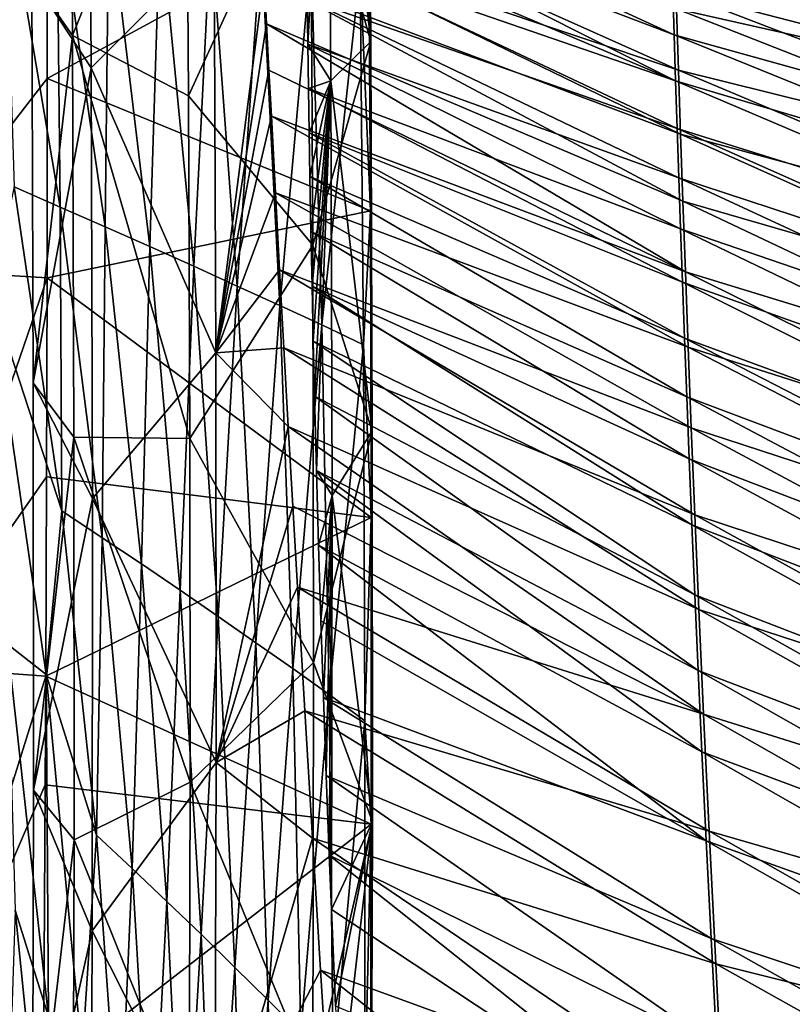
# Model space of a CAD drawing. Header units: millimetres. Extents: x -350 to 350, y 0 to 877.
# Tile 37 of 63: x -258 to -178, y 491 to 593. Entities that reach past the tile are written whole.
import ezdxf

# ---------------------------------------------------------------- set-up
doc = ezdxf.new("R2010")
doc.units = ezdxf.units.MM
doc.header["$LTSCALE"] = 41.718519
for name, color, linetype in [('1', 7, 'CONTINUOUS'), ('10', 7, 'CONTINUOUS'), ('2', 7, 'CONTINUOUS'), ('38', 7, 'CONTINUOUS'), ('40', 7, 'CONTINUOUS'), ('44', 7, 'CONTINUOUS'), ('59', 7, 'CONTINUOUS'), ('6', 7, 'CONTINUOUS')]:
    doc.layers.add(name, color=color, linetype=linetype)

msp = doc.modelspace()

# ---------------------------------------------------------------- linework, layer by layer
at = {"layer": '1', "linetype": 'Continuous'}
for points in [[(-221.84, 630.6, -500.98), (-221.56, 590.62, -488.51), (-227.79, 612.44, -507.63), (-221.84, 630.6, -500.98)], [(-221.56, 590.62, -488.51), (-221.84, 630.6, -500.98), (-225.96, 629.06, -487.05), (-221.56, 590.62, -488.51)], [(-228.06, 590.35, -472.8), (-225.96, 629.06, -487.05), (-228.13, 594.98, -474.1), (-228.06, 590.35, -472.8)], [(-225.69, 586.55, -474.1), (-225.96, 629.06, -487.05), (-228.06, 590.35, -472.8), (-225.69, 586.55, -474.1)], [(-225.69, 586.55, -474.1), (-221.56, 590.62, -488.51), (-225.96, 629.06, -487.05), (-225.69, 586.55, -474.1)], [(-240.57, 620.23, -514.51), (-227.79, 612.44, -507.63), (-240.34, 585.02, -503.65), (-240.57, 620.23, -514.51)], [(-227.79, 612.44, -507.63), (-227.55, 569.63, -495.06), (-240.34, 585.02, -503.65), (-227.79, 612.44, -507.63)], [(-227.79, 612.44, -507.63), (-221.56, 590.62, -488.51), (-227.55, 569.63, -495.06), (-227.79, 612.44, -507.63)], [(-237.7, 600.58, -471.84), (-237.53, 558.56, -460.44), (-232.55, 597.23, -472.1), (-237.7, 600.58, -471.84)], [(-232.55, 597.23, -472.1), (-237.53, 558.56, -460.44), (-232.3, 592.44, -470.81), (-232.55, 597.23, -472.1)], [(-232.3, 592.44, -470.81), (-237.53, 558.56, -460.44), (-232.06, 587.68, -469.55), (-232.3, 592.44, -470.81)], [(-227.99, 585.77, -471.56), (-225.69, 586.55, -474.1), (-228.06, 590.35, -472.8), (-227.99, 585.77, -471.56)], [(-221.56, 590.62, -488.51), (-221.42, 550.52, -477.82), (-227.55, 569.63, -495.06), (-221.56, 590.62, -488.51)], [(-221.42, 550.52, -477.82), (-221.56, 590.62, -488.51), (-225.69, 586.55, -474.1), (-221.42, 550.52, -477.82)], [(-232.06, 587.68, -469.55), (-237.53, 558.56, -460.44), (-231.81, 582.94, -468.34), (-232.06, 587.68, -469.55)], [(-227.92, 581.22, -470.34), (-225.69, 586.55, -474.1), (-227.99, 585.77, -471.56), (-227.92, 581.22, -470.34)], [(-227.84, 576.7, -469.17), (-225.69, 586.55, -474.1), (-227.92, 581.22, -470.34), (-227.84, 576.7, -469.17)], [(-227.74, 571.07, -467.74), (-225.69, 586.55, -474.1), (-227.84, 576.7, -469.17), (-227.74, 571.07, -467.74)], [(-227.62, 565.43, -466.36), (-225.69, 586.55, -474.1), (-227.74, 571.07, -467.74), (-227.62, 565.43, -466.36)], [(-227.5, 559.77, -465.01), (-225.69, 586.55, -474.1), (-227.62, 565.43, -466.36), (-227.5, 559.77, -465.01)], [(-227.37, 554.09, -463.72), (-225.69, 586.55, -474.1), (-227.5, 559.77, -465.01), (-227.37, 554.09, -463.72)], [(-227.18, 546.46, -462.05), (-225.69, 586.55, -474.1), (-227.37, 554.09, -463.72), (-227.18, 546.46, -462.05)], [(-225.57, 543.88, -463.13), (-225.69, 586.55, -474.1), (-227.18, 546.46, -462.05), (-225.57, 543.88, -463.13)], [(-225.57, 543.88, -463.13), (-221.42, 550.52, -477.82), (-225.69, 586.55, -474.1), (-225.57, 543.88, -463.13)], [(-240.34, 585.02, -503.65), (-227.55, 569.63, -495.06), (-240.2, 549.74, -494.2), (-240.34, 585.02, -503.65)], [(-231.81, 582.94, -468.34), (-237.53, 558.56, -460.44), (-231.4, 575.04, -466.38), (-231.81, 582.94, -468.34)], [(-231.4, 575.04, -466.38), (-237.53, 558.56, -460.44), (-230.97, 567.1, -464.5), (-231.4, 575.04, -466.38)], [(-227.55, 569.63, -495.06), (-227.47, 526.69, -484.55), (-240.2, 549.74, -494.2), (-227.55, 569.63, -495.06)], [(-227.55, 569.63, -495.06), (-221.42, 550.52, -477.82), (-227.47, 526.69, -484.55), (-227.55, 569.63, -495.06)], [(-230.97, 567.1, -464.5), (-237.53, 558.56, -460.44), (-230.53, 559.08, -462.7), (-230.97, 567.1, -464.5)], [(-230.53, 559.08, -462.7), (-237.53, 558.56, -460.44), (-230.07, 550.97, -460.97), (-230.53, 559.08, -462.7)], [(-237.53, 558.56, -460.44), (-237.51, 516.38, -450.95), (-230.07, 550.97, -460.97), (-237.53, 558.56, -460.44)], [(-230.07, 550.97, -460.97), (-237.51, 516.38, -450.95), (-229.6, 542.78, -459.32), (-230.07, 550.97, -460.97)], [(-221.42, 550.52, -477.82), (-221.41, 510.29, -468.9), (-227.47, 526.69, -484.55), (-221.42, 550.52, -477.82)], [(-221.41, 510.29, -468.9), (-221.42, 550.52, -477.82), (-225.57, 543.88, -463.13), (-221.41, 510.29, -468.9)], [(-240.2, 549.74, -494.2), (-227.47, 526.69, -484.55), (-240.18, 514.36, -486.16), (-240.2, 549.74, -494.2)], [(-226.96, 538.77, -460.46), (-225.57, 543.88, -463.13), (-227.18, 546.46, -462.05), (-226.96, 538.77, -460.46)], [(-226.72, 530.98, -458.95), (-225.57, 543.88, -463.13), (-226.96, 538.77, -460.46), (-226.72, 530.98, -458.95)], [(-226.46, 523.07, -457.52), (-225.57, 543.88, -463.13), (-226.72, 530.98, -458.95), (-226.46, 523.07, -457.52)], [(-226.17, 515.04, -456.18), (-225.57, 543.88, -463.13), (-226.46, 523.07, -457.52), (-226.17, 515.04, -456.18)], [(-225.85, 506.85, -454.92), (-225.57, 543.88, -463.13), (-226.17, 515.04, -456.18), (-225.85, 506.85, -454.92)], [(-225.63, 501.24, -454.13), (-225.57, 543.88, -463.13), (-225.85, 506.85, -454.92), (-225.63, 501.24, -454.13)], [(-225.63, 501.24, -454.13), (-221.41, 510.29, -468.9), (-225.57, 543.88, -463.13), (-225.63, 501.24, -454.13)], [(-229.6, 542.78, -459.32), (-237.51, 516.38, -450.95), (-229.12, 534.45, -457.74), (-229.6, 542.78, -459.32)], [(-229.12, 534.45, -457.74), (-237.51, 516.38, -450.95), (-228.36, 521.7, -455.55), (-229.12, 534.45, -457.74)], [(-227.47, 526.69, -484.55), (-227.54, 483.62, -476.1), (-240.18, 514.36, -486.16), (-227.47, 526.69, -484.55)], [(-227.47, 526.69, -484.55), (-221.41, 510.29, -468.9), (-227.54, 483.62, -476.1), (-227.47, 526.69, -484.55)], [(-228.36, 521.7, -455.55), (-237.51, 516.38, -450.95), (-227.57, 508.58, -453.56), (-228.36, 521.7, -455.55)], [(-237.51, 516.38, -450.95), (-237.64, 474.05, -443.37), (-227.57, 508.58, -453.56), (-237.51, 516.38, -450.95)], [(-240.18, 514.36, -486.16), (-227.54, 483.62, -476.1), (-240.26, 478.9, -479.51), (-240.18, 514.36, -486.16)], [(-221.41, 510.29, -468.9), (-221.53, 469.94, -461.76), (-227.54, 483.62, -476.1), (-221.41, 510.29, -468.9)], [(-225.21, 491.31, -452.87), (-221.41, 510.29, -468.9), (-225.63, 501.24, -454.13), (-225.21, 491.31, -452.87)], [(-224.77, 481.04, -451.77), (-221.41, 510.29, -468.9), (-225.21, 491.31, -452.87), (-224.77, 481.04, -451.77)], [(-221.53, 469.94, -461.76), (-221.41, 510.29, -468.9), (-224.77, 481.04, -451.77), (-221.53, 469.94, -461.76)], [(-227.57, 508.58, -453.56), (-237.64, 474.05, -443.37), (-226.74, 494.99, -451.81), (-227.57, 508.58, -453.56)], [(-226.74, 494.99, -451.81), (-237.64, 474.05, -443.37), (-225.87, 480.8, -450.34), (-226.74, 494.99, -451.81)]]:
    msp.add_3dface(points, dxfattribs=at)
at = {"layer": '10', "linetype": 'Continuous'}
for points in [[(-228.28, 605.72, -477.2), (-228.33, 608.81, -478.11), (-190.35, 591.29, -485), (-228.28, 605.72, -477.2)], [(-190.35, 591.29, -485), (-228.33, 608.81, -478.11), (-190.49, 595.89, -486.23), (-190.35, 591.29, -485)], [(-228.24, 602.68, -476.3), (-228.28, 605.72, -477.2), (-190.2, 586.55, -483.76), (-228.24, 602.68, -476.3)], [(-190.2, 586.55, -483.76), (-228.28, 605.72, -477.2), (-190.35, 591.29, -485), (-190.2, 586.55, -483.76)], [(-190.63, 600.38, -487.46), (-190.76, 604.76, -488.67), (-147.49, 590.07, -495.41), (-190.63, 600.38, -487.46)], [(-147.49, 590.07, -495.41), (-190.76, 604.76, -488.67), (-147.58, 595.33, -496.8), (-147.49, 590.07, -495.41)], [(-228.2, 599.69, -475.44), (-228.24, 602.68, -476.3), (-190.2, 586.55, -483.76), (-228.2, 599.69, -475.44)], [(-190.49, 595.89, -486.23), (-190.63, 600.38, -487.46), (-147.39, 584.74, -494.04), (-190.49, 595.89, -486.23)], [(-147.39, 584.74, -494.04), (-190.63, 600.38, -487.46), (-147.49, 590.07, -495.41), (-147.39, 584.74, -494.04)], [(-228.13, 594.98, -474.1), (-228.2, 599.69, -475.44), (-190.04, 581.65, -482.5), (-228.13, 594.98, -474.1)], [(-190.04, 581.65, -482.5), (-228.2, 599.69, -475.44), (-190.2, 586.55, -483.76), (-190.04, 581.65, -482.5)], [(-190.35, 591.29, -485), (-190.49, 595.89, -486.23), (-147.28, 579.32, -492.67), (-190.35, 591.29, -485)], [(-147.28, 579.32, -492.67), (-190.49, 595.89, -486.23), (-147.39, 584.74, -494.04), (-147.28, 579.32, -492.67)], [(-228.06, 590.35, -472.8), (-228.13, 594.98, -474.1), (-189.87, 576.58, -481.23), (-228.06, 590.35, -472.8)], [(-189.87, 576.58, -481.23), (-228.13, 594.98, -474.1), (-190.04, 581.65, -482.5), (-189.87, 576.58, -481.23)], [(-190.2, 586.55, -483.76), (-190.35, 591.29, -485), (-147.17, 573.81, -491.31), (-190.2, 586.55, -483.76)], [(-147.17, 573.81, -491.31), (-190.35, 591.29, -485), (-147.28, 579.32, -492.67), (-147.17, 573.81, -491.31)], [(-227.99, 585.77, -471.56), (-228.06, 590.35, -472.8), (-189.69, 571.32, -479.94), (-227.99, 585.77, -471.56)], [(-189.69, 571.32, -479.94), (-228.06, 590.35, -472.8), (-189.87, 576.58, -481.23), (-189.69, 571.32, -479.94)], [(-190.04, 581.65, -482.5), (-190.2, 586.55, -483.76), (-147.06, 568.2, -489.95), (-190.04, 581.65, -482.5)], [(-147.06, 568.2, -489.95), (-190.2, 586.55, -483.76), (-147.17, 573.81, -491.31), (-147.06, 568.2, -489.95)], [(-227.92, 581.22, -470.34), (-227.99, 585.77, -471.56), (-189.49, 565.83, -478.63), (-227.92, 581.22, -470.34)], [(-189.49, 565.83, -478.63), (-227.99, 585.77, -471.56), (-189.69, 571.32, -479.94), (-189.49, 565.83, -478.63)], [(-227.84, 576.7, -469.17), (-227.92, 581.22, -470.34), (-189.28, 560.08, -477.29), (-227.84, 576.7, -469.17)], [(-189.28, 560.08, -477.29), (-227.92, 581.22, -470.34), (-189.49, 565.83, -478.63), (-189.28, 560.08, -477.29)], [(-189.87, 576.58, -481.23), (-190.04, 581.65, -482.5), (-146.94, 562.46, -488.6), (-189.87, 576.58, -481.23)], [(-146.94, 562.46, -488.6), (-190.04, 581.65, -482.5), (-147.06, 568.2, -489.95), (-146.94, 562.46, -488.6)], [(-227.74, 571.07, -467.74), (-227.84, 576.7, -469.17), (-189.04, 554.03, -475.93), (-227.74, 571.07, -467.74)], [(-189.04, 554.03, -475.93), (-227.84, 576.7, -469.17), (-189.28, 560.08, -477.29), (-189.04, 554.03, -475.93)], [(-189.69, 571.32, -479.94), (-189.87, 576.58, -481.23), (-146.8, 556.59, -487.25), (-189.69, 571.32, -479.94)], [(-146.8, 556.59, -487.25), (-189.87, 576.58, -481.23), (-146.94, 562.46, -488.6), (-146.8, 556.59, -487.25)], [(-227.62, 565.43, -466.36), (-227.74, 571.07, -467.74), (-188.79, 547.64, -474.53), (-227.62, 565.43, -466.36)], [(-188.79, 547.64, -474.53), (-227.74, 571.07, -467.74), (-189.04, 554.03, -475.93), (-188.79, 547.64, -474.53)], [(-189.49, 565.83, -478.63), (-189.69, 571.32, -479.94), (-146.66, 550.57, -485.91), (-189.49, 565.83, -478.63)], [(-146.66, 550.57, -485.91), (-189.69, 571.32, -479.94), (-146.8, 556.59, -487.25), (-146.66, 550.57, -485.91)], [(-189.28, 560.08, -477.29), (-189.49, 565.83, -478.63), (-146.51, 544.36, -484.57), (-189.28, 560.08, -477.29)], [(-146.51, 544.36, -484.57), (-189.49, 565.83, -478.63), (-146.66, 550.57, -485.91), (-146.51, 544.36, -484.57)], [(-227.5, 559.77, -465.01), (-227.62, 565.43, -466.36), (-188.51, 540.87, -473.11), (-227.5, 559.77, -465.01)], [(-188.51, 540.87, -473.11), (-227.62, 565.43, -466.36), (-188.79, 547.64, -474.53), (-188.51, 540.87, -473.11)], [(-227.37, 554.09, -463.72), (-227.5, 559.77, -465.01), (-188.2, 533.63, -471.66), (-227.37, 554.09, -463.72)], [(-188.2, 533.63, -471.66), (-227.5, 559.77, -465.01), (-188.51, 540.87, -473.11), (-188.2, 533.63, -471.66)], [(-189.04, 554.03, -475.93), (-189.28, 560.08, -477.29), (-146.35, 537.96, -483.22), (-189.04, 554.03, -475.93)], [(-146.35, 537.96, -483.22), (-189.28, 560.08, -477.29), (-146.51, 544.36, -484.57), (-146.35, 537.96, -483.22)], [(-227.18, 546.46, -462.05), (-227.37, 554.09, -463.72), (-187.86, 525.87, -470.17), (-227.18, 546.46, -462.05)], [(-187.86, 525.87, -470.17), (-227.37, 554.09, -463.72), (-188.2, 533.63, -471.66), (-187.86, 525.87, -470.17)], [(-188.79, 547.64, -474.53), (-189.04, 554.03, -475.93), (-146.17, 531.33, -481.88), (-188.79, 547.64, -474.53)], [(-146.17, 531.33, -481.88), (-189.04, 554.03, -475.93), (-146.35, 537.96, -483.22), (-146.17, 531.33, -481.88)], [(-188.51, 540.87, -473.11), (-188.79, 547.64, -474.53), (-145.98, 524.44, -480.53), (-188.51, 540.87, -473.11)], [(-145.98, 524.44, -480.53), (-188.79, 547.64, -474.53), (-146.17, 531.33, -481.88), (-145.98, 524.44, -480.53)], [(-226.96, 538.77, -460.46), (-227.18, 546.46, -462.05), (-187.48, 517.47, -468.65), (-226.96, 538.77, -460.46)], [(-187.48, 517.47, -468.65), (-227.18, 546.46, -462.05), (-187.86, 525.87, -470.17), (-187.48, 517.47, -468.65)], [(-188.2, 533.63, -471.66), (-188.51, 540.87, -473.11), (-145.77, 517.24, -479.18), (-188.2, 533.63, -471.66)], [(-145.77, 517.24, -479.18), (-188.51, 540.87, -473.11), (-145.98, 524.44, -480.53), (-145.77, 517.24, -479.18)], [(-226.72, 530.98, -458.95), (-226.96, 538.77, -460.46), (-187.04, 508.31, -467.11), (-226.72, 530.98, -458.95)], [(-187.04, 508.31, -467.11), (-226.96, 538.77, -460.46), (-187.48, 517.47, -468.65), (-187.04, 508.31, -467.11)], [(-187.86, 525.87, -470.17), (-188.2, 533.63, -471.66), (-145.53, 509.68, -477.82), (-187.86, 525.87, -470.17)], [(-145.53, 509.68, -477.82), (-188.2, 533.63, -471.66), (-145.77, 517.24, -479.18), (-145.53, 509.68, -477.82)], [(-226.46, 523.07, -457.52), (-226.72, 530.98, -458.95), (-187.04, 508.31, -467.11), (-226.46, 523.07, -457.52)], [(-187.48, 517.47, -468.65), (-187.86, 525.87, -470.17), (-145.27, 501.72, -476.46), (-187.48, 517.47, -468.65)], [(-145.27, 501.72, -476.46), (-187.86, 525.87, -470.17), (-145.53, 509.68, -477.82), (-145.27, 501.72, -476.46)], [(-226.17, 515.04, -456.18), (-226.46, 523.07, -457.52), (-186.54, 498.25, -465.54), (-226.17, 515.04, -456.18)], [(-186.54, 498.25, -465.54), (-226.46, 523.07, -457.52), (-187.04, 508.31, -467.11), (-186.54, 498.25, -465.54)], [(-187.04, 508.31, -467.11), (-187.48, 517.47, -468.65), (-144.97, 493.26, -475.1), (-187.04, 508.31, -467.11)], [(-144.97, 493.26, -475.1), (-187.48, 517.47, -468.65), (-145.27, 501.72, -476.46), (-144.97, 493.26, -475.1)], [(-225.85, 506.85, -454.92), (-226.17, 515.04, -456.18), (-185.96, 487.08, -463.98), (-225.85, 506.85, -454.92)], [(-185.96, 487.08, -463.98), (-226.17, 515.04, -456.18), (-186.54, 498.25, -465.54), (-185.96, 487.08, -463.98)], [(-186.54, 498.25, -465.54), (-187.04, 508.31, -467.11), (-144.64, 484.22, -473.74), (-186.54, 498.25, -465.54)], [(-144.64, 484.22, -473.74), (-187.04, 508.31, -467.11), (-144.97, 493.26, -475.1), (-144.64, 484.22, -473.74)], [(-225.63, 501.24, -454.13), (-225.85, 506.85, -454.92), (-185.3, 474.57, -462.46), (-225.63, 501.24, -454.13)], [(-185.3, 474.57, -462.46), (-225.85, 506.85, -454.92), (-185.96, 487.08, -463.98), (-185.3, 474.57, -462.46)], [(-225.21, 491.31, -452.87), (-225.63, 501.24, -454.13), (-185.3, 474.57, -462.46), (-225.21, 491.31, -452.87)], [(-185.96, 487.08, -463.98), (-186.54, 498.25, -465.54), (-144.26, 474.48, -472.39), (-185.96, 487.08, -463.98)], [(-144.26, 474.48, -472.39), (-186.54, 498.25, -465.54), (-144.64, 484.22, -473.74), (-144.26, 474.48, -472.39)]]:
    msp.add_3dface(points, dxfattribs=at)
at = {"layer": '2', "linetype": 'Continuous'}
for points in [[(-252.61, 632.47, -512.23), (-252.3, 591.24, -499.16), (-256.49, 597.24, -487.65), (-252.61, 632.47, -512.23)], [(-250.64, 632.05, -486.04), (-256.49, 597.24, -487.65), (-250.35, 587.89, -472.5), (-250.64, 632.05, -486.04)], [(-252.61, 632.47, -512.23), (-240.57, 620.23, -514.51), (-252.3, 591.24, -499.16), (-252.61, 632.47, -512.23)], [(-237.7, 600.58, -471.84), (-250.64, 632.05, -486.04), (-250.35, 587.89, -472.5), (-237.7, 600.58, -471.84)], [(-240.57, 620.23, -514.51), (-240.34, 585.02, -503.65), (-252.3, 591.24, -499.16), (-240.57, 620.23, -514.51)], [(-237.53, 558.56, -460.44), (-237.7, 600.58, -471.84), (-250.35, 587.89, -472.5), (-237.53, 558.56, -460.44)], [(-256.49, 597.24, -487.65), (-252.3, 591.24, -499.16), (-256.32, 555.46, -476.26), (-256.49, 597.24, -487.65)], [(-256.49, 597.24, -487.65), (-256.32, 555.46, -476.26), (-250.35, 587.89, -472.5), (-256.49, 597.24, -487.65)], [(-252.3, 591.24, -499.16), (-252.14, 549.88, -488.01), (-256.32, 555.46, -476.26), (-252.3, 591.24, -499.16)], [(-240.34, 585.02, -503.65), (-240.2, 549.74, -494.2), (-252.3, 591.24, -499.16), (-240.34, 585.02, -503.65)], [(-252.3, 591.24, -499.16), (-240.2, 549.74, -494.2), (-252.14, 549.88, -488.01), (-252.3, 591.24, -499.16)], [(-250.35, 587.89, -472.5), (-256.32, 555.46, -476.26), (-250.22, 543.56, -461.1), (-250.35, 587.89, -472.5)], [(-237.53, 558.56, -460.44), (-250.35, 587.89, -472.5), (-250.22, 543.56, -461.1), (-237.53, 558.56, -460.44)], [(-237.51, 516.38, -450.95), (-237.53, 558.56, -460.44), (-250.22, 543.56, -461.1), (-237.51, 516.38, -450.95)], [(-256.32, 555.46, -476.26), (-252.14, 549.88, -488.01), (-256.3, 513.54, -466.8), (-256.32, 555.46, -476.26)], [(-256.32, 555.46, -476.26), (-256.3, 513.54, -466.8), (-250.22, 543.56, -461.1), (-256.32, 555.46, -476.26)], [(-252.14, 549.88, -488.01), (-252.13, 508.41, -478.77), (-256.3, 513.54, -466.8), (-252.14, 549.88, -488.01)], [(-240.2, 549.74, -494.2), (-240.18, 514.36, -486.16), (-252.14, 549.88, -488.01), (-240.2, 549.74, -494.2)], [(-252.14, 549.88, -488.01), (-240.18, 514.36, -486.16), (-252.13, 508.41, -478.77), (-252.14, 549.88, -488.01)], [(-250.22, 543.56, -461.1), (-256.3, 513.54, -466.8), (-250.26, 499.07, -451.83), (-250.22, 543.56, -461.1)], [(-237.51, 516.38, -450.95), (-250.22, 543.56, -461.1), (-250.26, 499.07, -451.83), (-237.51, 516.38, -450.95)], [(-237.64, 474.05, -443.37), (-237.51, 516.38, -450.95), (-250.26, 499.07, -451.83), (-237.64, 474.05, -443.37)], [(-240.18, 514.36, -486.16), (-240.26, 478.9, -479.51), (-252.13, 508.41, -478.77), (-240.18, 514.36, -486.16)], [(-256.3, 513.54, -466.8), (-252.13, 508.41, -478.77), (-256.42, 471.49, -459.28), (-256.3, 513.54, -466.8)], [(-256.3, 513.54, -466.8), (-256.42, 471.49, -459.28), (-250.26, 499.07, -451.83), (-256.3, 513.54, -466.8)], [(-252.13, 508.41, -478.77), (-252.26, 466.81, -471.45), (-256.42, 471.49, -459.28), (-252.13, 508.41, -478.77)], [(-252.13, 508.41, -478.77), (-240.26, 478.9, -479.51), (-252.26, 466.81, -471.45), (-252.13, 508.41, -478.77)], [(-250.26, 499.07, -451.83), (-256.42, 471.49, -459.28), (-250.45, 454.42, -444.71), (-250.26, 499.07, -451.83)], [(-237.64, 474.05, -443.37), (-250.26, 499.07, -451.83), (-250.45, 454.42, -444.71), (-237.64, 474.05, -443.37)]]:
    msp.add_3dface(points, dxfattribs=at)
at = {"layer": '38', "linetype": 'Continuous'}
for points in [[(-271.86, 607.97, -459.63), (-254.91, 607.32, -499.99), (-270.07, 567.22, -448.35), (-271.86, 607.97, -459.63)], [(-270.07, 567.22, -448.35), (-254.91, 607.32, -499.99), (-254.89, 586.8, -493.62), (-270.07, 567.22, -448.35)], [(-254.91, 566.28, -487.74), (-270.07, 567.22, -448.35), (-254.89, 586.8, -493.62), (-254.91, 566.28, -487.74)], [(-254.91, 566.28, -487.74), (-268.66, 526.27, -438.79), (-270.07, 567.22, -448.35), (-254.91, 566.28, -487.74)], [(-254.96, 545.78, -482.34), (-268.66, 526.27, -438.79), (-254.91, 566.28, -487.74), (-254.96, 545.78, -482.34)], [(-255.03, 525.27, -477.41), (-268.66, 526.27, -438.79), (-254.96, 545.78, -482.34), (-255.03, 525.27, -477.41)], [(-255.03, 525.27, -477.41), (-267.59, 485.13, -430.97), (-268.66, 526.27, -438.79), (-255.03, 525.27, -477.41)], [(-255.09, 514.08, -474.92), (-267.59, 485.13, -430.97), (-255.03, 525.27, -477.41), (-255.09, 514.08, -474.92)], [(-255.29, 483.92, -468.92), (-267.59, 485.13, -430.97), (-255.09, 514.08, -474.92), (-255.29, 483.92, -468.92)]]:
    msp.add_3dface(points, dxfattribs=at)
at = {"layer": '40', "linetype": 'Continuous'}
for points in [[(-253.56, 573.57, -179.47), (-253.89, 606.14, -225.57), (-259.29, 607.51, -183.18), (-253.56, 573.57, -179.47)], [(-253.56, 573.57, -179.47), (-259.29, 607.51, -183.18), (-258.29, 575.64, -137.91), (-253.56, 573.57, -179.47)], [(-248.91, 571.54, -220.97), (-248.55, 604.78, -267.91), (-253.89, 606.14, -225.57), (-248.91, 571.54, -220.97)], [(-248.91, 571.54, -220.97), (-253.89, 606.14, -225.57), (-253.56, 573.57, -179.47), (-248.91, 571.54, -220.97)], [(-244.33, 569.5, -262.39), (-248.55, 604.78, -267.91), (-248.91, 571.54, -220.97), (-244.33, 569.5, -262.39)], [(-244.33, 569.5, -262.39), (-243.26, 603.43, -310.2), (-248.55, 604.78, -267.91), (-244.33, 569.5, -262.39)], [(-221.62, 573.17, -479.51), (-221.8, 604.76, -488.45), (-222.66, 598.02, -478.82), (-221.62, 573.17, -479.51)], [(-239.81, 567.47, -303.74), (-243.26, 603.43, -310.2), (-244.33, 569.5, -262.39), (-239.81, 567.47, -303.74)], [(-239.81, 567.47, -303.74), (-238.03, 602.08, -352.43), (-243.26, 603.43, -310.2), (-239.81, 567.47, -303.74)], [(-235.35, 565.44, -345.02), (-238.03, 602.08, -352.43), (-239.81, 567.47, -303.74), (-235.35, 565.44, -345.02)], [(-235.35, 565.44, -345.02), (-232.86, 600.73, -394.61), (-238.03, 602.08, -352.43), (-235.35, 565.44, -345.02)], [(-230.95, 563.44, -386.25), (-232.86, 600.73, -394.61), (-235.35, 565.44, -345.02), (-230.95, 563.44, -386.25)], [(-230.95, 563.44, -386.25), (-227.73, 599.38, -436.74), (-232.86, 600.73, -394.61), (-230.95, 563.44, -386.25)], [(-226.62, 561.43, -427.4), (-227.73, 599.38, -436.74), (-230.95, 563.44, -386.25), (-226.62, 561.43, -427.4)], [(-226.62, 561.43, -427.4), (-222.66, 598.02, -478.82), (-227.73, 599.38, -436.74), (-226.62, 561.43, -427.4)], [(-222.34, 559.4, -468.5), (-222.66, 598.02, -478.82), (-226.62, 561.43, -427.4), (-222.34, 559.4, -468.5)], [(-222.34, 559.4, -468.5), (-221.62, 573.17, -479.51), (-222.66, 598.02, -478.82), (-222.34, 559.4, -468.5)], [(-253.37, 542.29, -135.47), (-258.29, 575.64, -137.91), (-260.69, 564.65, -95.56), (-253.37, 542.29, -135.47)], [(-253.37, 542.29, -135.47), (-253.56, 573.57, -179.47), (-258.29, 575.64, -137.91), (-253.37, 542.29, -135.47)], [(-249.24, 539.53, -176.28), (-248.91, 571.54, -220.97), (-253.56, 573.57, -179.47), (-249.24, 539.53, -176.28)], [(-249.24, 539.53, -176.28), (-253.56, 573.57, -179.47), (-253.37, 542.29, -135.47), (-249.24, 539.53, -176.28)], [(-221.53, 541.6, -471.7), (-221.62, 573.17, -479.51), (-222.34, 559.4, -468.5), (-221.53, 541.6, -471.7)], [(-245.19, 536.83, -217), (-248.91, 571.54, -220.97), (-249.24, 539.53, -176.28), (-245.19, 536.83, -217)], [(-245.19, 536.83, -217), (-244.33, 569.5, -262.39), (-248.91, 571.54, -220.97), (-245.19, 536.83, -217)], [(-241.2, 534.13, -257.65), (-244.33, 569.5, -262.39), (-245.19, 536.83, -217), (-241.2, 534.13, -257.65)], [(-241.2, 534.13, -257.65), (-239.81, 567.47, -303.74), (-244.33, 569.5, -262.39), (-241.2, 534.13, -257.65)], [(-237.28, 531.41, -298.22), (-239.81, 567.47, -303.74), (-241.2, 534.13, -257.65), (-237.28, 531.41, -298.22)], [(-237.28, 531.41, -298.22), (-235.35, 565.44, -345.02), (-239.81, 567.47, -303.74), (-237.28, 531.41, -298.22)], [(-258.98, 528.58, -53.1), (-255, 525.44, -93.69), (-260.69, 564.65, -95.56), (-258.98, 528.58, -53.1)], [(-255, 525.44, -93.69), (-253.37, 542.29, -135.47), (-260.69, 564.65, -95.56), (-255, 525.44, -93.69)], [(-233.41, 528.71, -338.71), (-235.35, 565.44, -345.02), (-237.28, 531.41, -298.22), (-233.41, 528.71, -338.71)], [(-233.41, 528.71, -338.71), (-230.95, 563.44, -386.25), (-235.35, 565.44, -345.02), (-233.41, 528.71, -338.71)], [(-229.61, 526.05, -379.14), (-230.95, 563.44, -386.25), (-233.41, 528.71, -338.71), (-229.61, 526.05, -379.14)], [(-229.61, 526.05, -379.14), (-226.62, 561.43, -427.4), (-230.95, 563.44, -386.25), (-229.61, 526.05, -379.14)], [(-225.87, 523.37, -419.5), (-226.62, 561.43, -427.4), (-229.61, 526.05, -379.14), (-225.87, 523.37, -419.5)], [(-225.87, 523.37, -419.5), (-222.34, 559.4, -468.5), (-226.62, 561.43, -427.4), (-225.87, 523.37, -419.5)], [(-222.18, 520.67, -459.79), (-222.34, 559.4, -468.5), (-225.87, 523.37, -419.5), (-222.18, 520.67, -459.79)], [(-222.18, 520.67, -459.79), (-221.53, 541.6, -471.7), (-222.34, 559.4, -468.5), (-222.18, 520.67, -459.79)], [(-249.82, 508.92, -133.41), (-253.37, 542.29, -135.47), (-255, 525.44, -93.69), (-249.82, 508.92, -133.41)], [(-249.82, 508.92, -133.41), (-249.24, 539.53, -176.28), (-253.37, 542.29, -135.47), (-249.82, 508.92, -133.41)], [(-221.53, 510.04, -464.99), (-221.53, 541.6, -471.7), (-222.18, 520.67, -459.79), (-221.53, 510.04, -464.99)], [(-246.16, 505.46, -173.59), (-249.24, 539.53, -176.28), (-249.82, 508.92, -133.41), (-246.16, 505.46, -173.59)], [(-246.16, 505.46, -173.59), (-245.19, 536.83, -217), (-249.24, 539.53, -176.28), (-246.16, 505.46, -173.59)], [(-242.57, 502.09, -213.68), (-245.19, 536.83, -217), (-246.16, 505.46, -173.59), (-242.57, 502.09, -213.68)], [(-242.57, 502.09, -213.68), (-241.2, 534.13, -257.65), (-245.19, 536.83, -217), (-242.57, 502.09, -213.68)], [(-239.04, 498.7, -253.7), (-241.2, 534.13, -257.65), (-242.57, 502.09, -213.68), (-239.04, 498.7, -253.7)], [(-239.04, 498.7, -253.7), (-237.28, 531.41, -298.22), (-241.2, 534.13, -257.65), (-239.04, 498.7, -253.7)], [(-235.56, 495.29, -293.64), (-237.28, 531.41, -298.22), (-239.04, 498.7, -253.7), (-235.56, 495.29, -293.64)], [(-235.56, 495.29, -293.64), (-233.41, 528.71, -338.71), (-237.28, 531.41, -298.22), (-235.56, 495.29, -293.64)], [(-254.77, 490.22, -52.25), (-258.98, 528.58, -53.1), (-258.18, 501.17, -22.98), (-254.77, 490.22, -52.25)], [(-258.98, 528.58, -53.1), (-254.77, 490.22, -52.25), (-255, 525.44, -93.69), (-258.98, 528.58, -53.1)], [(-232.14, 491.92, -333.5), (-233.41, 528.71, -338.71), (-235.56, 495.29, -293.64), (-232.14, 491.92, -333.5)], [(-232.14, 491.92, -333.5), (-229.61, 526.05, -379.14), (-233.41, 528.71, -338.71), (-232.14, 491.92, -333.5)], [(-254.77, 490.22, -52.25), (-251.28, 486.25, -92.19), (-255, 525.44, -93.69), (-254.77, 490.22, -52.25)], [(-251.28, 486.25, -92.19), (-249.82, 508.92, -133.41), (-255, 525.44, -93.69), (-251.28, 486.25, -92.19)], [(-228.77, 488.59, -373.31), (-229.61, 526.05, -379.14), (-232.14, 491.92, -333.5), (-228.77, 488.59, -373.31)], [(-228.77, 488.59, -373.31), (-225.87, 523.37, -419.5), (-229.61, 526.05, -379.14), (-228.77, 488.59, -373.31)], [(-225.45, 485.23, -413.04), (-225.87, 523.37, -419.5), (-228.77, 488.59, -373.31), (-225.45, 485.23, -413.04)], [(-225.45, 485.23, -413.04), (-222.18, 520.67, -459.79), (-225.87, 523.37, -419.5), (-225.45, 485.23, -413.04)], [(-222.18, 481.84, -452.7), (-222.18, 520.67, -459.79), (-225.45, 485.23, -413.04), (-222.18, 481.84, -452.7)], [(-222.18, 481.84, -452.7), (-221.53, 510.04, -464.99), (-222.18, 520.67, -459.79), (-222.18, 481.84, -452.7)], [(-221.6, 478.48, -459.38), (-221.53, 510.04, -464.99), (-222.18, 481.84, -452.7), (-221.6, 478.48, -459.38)], [(-247.46, 475.59, -131.73), (-249.82, 508.92, -133.41), (-251.28, 486.25, -92.19), (-247.46, 475.59, -131.73)], [(-247.46, 475.59, -131.73), (-246.16, 505.46, -173.59), (-249.82, 508.92, -133.41), (-247.46, 475.59, -131.73)], [(-244.16, 471.42, -171.41), (-246.16, 505.46, -173.59), (-247.46, 475.59, -131.73), (-244.16, 471.42, -171.41)], [(-244.16, 471.42, -171.41), (-242.57, 502.09, -213.68), (-246.16, 505.46, -173.59), (-244.16, 471.42, -171.41)], [(-240.91, 467.37, -211.01), (-242.57, 502.09, -213.68), (-244.16, 471.42, -171.41), (-240.91, 467.37, -211.01)], [(-240.91, 467.37, -211.01), (-239.04, 498.7, -253.7), (-242.57, 502.09, -213.68), (-240.91, 467.37, -211.01)], [(-257, 489.23, -23.03), (-254.77, 490.22, -52.25), (-258.18, 501.17, -22.98), (-257, 489.23, -23.03)], [(-237.71, 463.29, -250.54), (-239.04, 498.7, -253.7), (-240.91, 467.37, -211.01), (-237.71, 463.29, -250.54)], [(-237.71, 463.29, -250.54), (-235.56, 495.29, -293.64), (-239.04, 498.7, -253.7), (-237.71, 463.29, -250.54)], [(-234.55, 459.17, -290), (-235.56, 495.29, -293.64), (-237.71, 463.29, -250.54), (-234.55, 459.17, -290)], [(-234.55, 459.17, -290), (-232.14, 491.92, -333.5), (-235.56, 495.29, -293.64), (-234.55, 459.17, -290)], [(-231.44, 455.09, -329.39), (-232.14, 491.92, -333.5), (-234.55, 459.17, -290), (-231.44, 455.09, -329.39)], [(-231.44, 455.09, -329.39), (-228.77, 488.59, -373.31), (-232.14, 491.92, -333.5), (-231.44, 455.09, -329.39)]]:
    msp.add_3dface(points, dxfattribs=at)
at = {"layer": '44', "linetype": 'Continuous'}
for points in [[(-254.89, 586.8, -493.62), (-254.91, 607.32, -499.99), (-221.8, 604.76, -488.45), (-254.89, 586.8, -493.62)], [(-254.89, 586.8, -493.62), (-221.8, 604.76, -488.45), (-221.62, 573.17, -479.51), (-254.89, 586.8, -493.62)], [(-254.91, 566.28, -487.74), (-254.89, 586.8, -493.62), (-221.62, 573.17, -479.51), (-254.91, 566.28, -487.74)], [(-254.91, 566.28, -487.74), (-221.62, 573.17, -479.51), (-221.53, 541.6, -471.7), (-254.91, 566.28, -487.74)], [(-254.96, 545.78, -482.34), (-254.91, 566.28, -487.74), (-221.53, 541.6, -471.7), (-254.96, 545.78, -482.34)], [(-255.03, 525.27, -477.41), (-254.96, 545.78, -482.34), (-221.53, 541.6, -471.7), (-255.03, 525.27, -477.41)], [(-255.03, 525.27, -477.41), (-221.53, 541.6, -471.7), (-221.53, 510.04, -464.99), (-255.03, 525.27, -477.41)], [(-255.09, 514.08, -474.92), (-255.03, 525.27, -477.41), (-221.53, 510.04, -464.99), (-255.09, 514.08, -474.92)], [(-255.29, 483.92, -468.92), (-255.09, 514.08, -474.92), (-221.53, 510.04, -464.99), (-255.29, 483.92, -468.92)], [(-255.29, 483.92, -468.92), (-221.53, 510.04, -464.99), (-221.6, 478.48, -459.38), (-255.29, 483.92, -468.92)]]:
    msp.add_3dface(points, dxfattribs=at)
at = {"layer": '59', "linetype": 'Continuous'}
msp.add_3dface([(-257, 489.23, -23.03), (-258.18, 501.17, -22.98), (-259, 476.09, -12.47), (-257, 489.23, -23.03)], dxfattribs=at)
at = {"layer": '6', "linetype": 'Continuous'}
for points in [[(-233.03, 606.98, -474.82), (-232.79, 602.06, -473.43), (-189.9, 587.66, -483.07), (-233.03, 606.98, -474.82)], [(-190.1, 593.97, -484.74), (-233.03, 606.98, -474.82), (-189.9, 587.66, -483.07), (-190.1, 593.97, -484.74)], [(-190.46, 605.94, -488.02), (-190.28, 600.05, -486.38), (-147.17, 591.49, -494.8), (-190.46, 605.94, -488.02)], [(-190.46, 605.94, -488.02), (-147.17, 591.49, -494.8), (-147.29, 598.53, -496.67), (-190.46, 605.94, -488.02)], [(-232.79, 602.06, -473.43), (-232.55, 597.23, -472.1), (-189.68, 581.08, -481.38), (-232.79, 602.06, -473.43)], [(-189.9, 587.66, -483.07), (-232.79, 602.06, -473.43), (-189.68, 581.08, -481.38), (-189.9, 587.66, -483.07)], [(-190.28, 600.05, -486.38), (-190.1, 593.97, -484.74), (-147.04, 584.31, -492.94), (-190.28, 600.05, -486.38)], [(-190.28, 600.05, -486.38), (-147.04, 584.31, -492.94), (-147.17, 591.49, -494.8), (-190.28, 600.05, -486.38)], [(-232.55, 597.23, -472.1), (-232.3, 592.44, -470.81), (-189.44, 574.18, -479.66), (-232.55, 597.23, -472.1)], [(-189.68, 581.08, -481.38), (-232.55, 597.23, -472.1), (-189.44, 574.18, -479.66), (-189.68, 581.08, -481.38)], [(-190.1, 593.97, -484.74), (-189.9, 587.66, -483.07), (-146.89, 576.98, -491.11), (-190.1, 593.97, -484.74)], [(-190.1, 593.97, -484.74), (-146.89, 576.98, -491.11), (-147.04, 584.31, -492.94), (-190.1, 593.97, -484.74)], [(-232.3, 592.44, -470.81), (-232.06, 587.68, -469.55), (-189.19, 566.89, -477.91), (-232.3, 592.44, -470.81)], [(-189.44, 574.18, -479.66), (-232.3, 592.44, -470.81), (-189.19, 566.89, -477.91), (-189.44, 574.18, -479.66)], [(-232.06, 587.68, -469.55), (-231.81, 582.94, -468.34), (-189.19, 566.89, -477.91), (-232.06, 587.68, -469.55)], [(-189.9, 587.66, -483.07), (-189.68, 581.08, -481.38), (-146.74, 569.48, -489.28), (-189.9, 587.66, -483.07)], [(-189.9, 587.66, -483.07), (-146.74, 569.48, -489.28), (-146.89, 576.98, -491.11), (-189.9, 587.66, -483.07)], [(-231.81, 582.94, -468.34), (-231.4, 575.04, -466.38), (-188.9, 559.15, -476.11), (-231.81, 582.94, -468.34)], [(-189.19, 566.89, -477.91), (-231.81, 582.94, -468.34), (-188.9, 559.15, -476.11), (-189.19, 566.89, -477.91)], [(-189.68, 581.08, -481.38), (-189.44, 574.18, -479.66), (-146.57, 561.76, -487.46), (-189.68, 581.08, -481.38)], [(-189.68, 581.08, -481.38), (-146.57, 561.76, -487.46), (-146.74, 569.48, -489.28), (-189.68, 581.08, -481.38)], [(-231.4, 575.04, -466.38), (-230.97, 567.1, -464.5), (-188.58, 550.85, -474.26), (-231.4, 575.04, -466.38)], [(-188.9, 559.15, -476.11), (-231.4, 575.04, -466.38), (-188.58, 550.85, -474.26), (-188.9, 559.15, -476.11)], [(-189.44, 574.18, -479.66), (-189.19, 566.89, -477.91), (-146.39, 553.8, -485.65), (-189.44, 574.18, -479.66)], [(-189.44, 574.18, -479.66), (-146.39, 553.8, -485.65), (-146.57, 561.76, -487.46), (-189.44, 574.18, -479.66)], [(-230.97, 567.1, -464.5), (-230.53, 559.08, -462.7), (-188.21, 541.9, -472.36), (-230.97, 567.1, -464.5)], [(-188.58, 550.85, -474.26), (-230.97, 567.1, -464.5), (-188.21, 541.9, -472.36), (-188.58, 550.85, -474.26)], [(-189.19, 566.89, -477.91), (-188.9, 559.15, -476.11), (-146.2, 545.53, -483.85), (-189.19, 566.89, -477.91)], [(-189.19, 566.89, -477.91), (-146.2, 545.53, -483.85), (-146.39, 553.8, -485.65), (-189.19, 566.89, -477.91)], [(-230.53, 559.08, -462.7), (-230.07, 550.97, -460.97), (-187.8, 532.13, -470.4), (-230.53, 559.08, -462.7)], [(-188.21, 541.9, -472.36), (-230.53, 559.08, -462.7), (-187.8, 532.13, -470.4), (-188.21, 541.9, -472.36)], [(-188.9, 559.15, -476.11), (-188.58, 550.85, -474.26), (-145.97, 536.91, -482.04), (-188.9, 559.15, -476.11)], [(-188.9, 559.15, -476.11), (-145.97, 536.91, -482.04), (-146.2, 545.53, -483.85), (-188.9, 559.15, -476.11)], [(-230.07, 550.97, -460.97), (-229.6, 542.78, -459.32), (-187.32, 521.36, -468.38), (-230.07, 550.97, -460.97)], [(-187.8, 532.13, -470.4), (-230.07, 550.97, -460.97), (-187.32, 521.36, -468.38), (-187.8, 532.13, -470.4)], [(-188.58, 550.85, -474.26), (-188.21, 541.9, -472.36), (-145.73, 527.87, -480.22), (-188.58, 550.85, -474.26)], [(-188.58, 550.85, -474.26), (-145.73, 527.87, -480.22), (-145.97, 536.91, -482.04), (-188.58, 550.85, -474.26)], [(-229.6, 542.78, -459.32), (-229.12, 534.45, -457.74), (-187.32, 521.36, -468.38), (-229.6, 542.78, -459.32)], [(-188.21, 541.9, -472.36), (-187.8, 532.13, -470.4), (-145.45, 518.31, -478.41), (-188.21, 541.9, -472.36)], [(-188.21, 541.9, -472.36), (-145.45, 518.31, -478.41), (-145.73, 527.87, -480.22), (-188.21, 541.9, -472.36)], [(-229.12, 534.45, -457.74), (-228.36, 521.7, -455.55), (-186.75, 509.33, -466.31), (-229.12, 534.45, -457.74)], [(-187.32, 521.36, -468.38), (-229.12, 534.45, -457.74), (-186.75, 509.33, -466.31), (-187.32, 521.36, -468.38)], [(-187.8, 532.13, -470.4), (-187.32, 521.36, -468.38), (-145.13, 508.12, -476.58), (-187.8, 532.13, -470.4)], [(-187.8, 532.13, -470.4), (-145.13, 508.12, -476.58), (-145.45, 518.31, -478.41), (-187.8, 532.13, -470.4)], [(-228.36, 521.7, -455.55), (-227.57, 508.58, -453.56), (-186.07, 495.67, -464.21), (-228.36, 521.7, -455.55)], [(-186.75, 509.33, -466.31), (-228.36, 521.7, -455.55), (-186.07, 495.67, -464.21), (-186.75, 509.33, -466.31)], [(-187.32, 521.36, -468.38), (-186.75, 509.33, -466.31), (-144.77, 497.15, -474.75), (-187.32, 521.36, -468.38)], [(-187.32, 521.36, -468.38), (-144.77, 497.15, -474.75), (-145.13, 508.12, -476.58), (-187.32, 521.36, -468.38)], [(-186.75, 509.33, -466.31), (-186.07, 495.67, -464.21), (-144.33, 485.21, -472.92), (-186.75, 509.33, -466.31)], [(-186.75, 509.33, -466.31), (-144.33, 485.21, -472.92), (-144.77, 497.15, -474.75), (-186.75, 509.33, -466.31)], [(-227.57, 508.58, -453.56), (-226.74, 494.99, -451.81), (-185.26, 479.92, -462.13), (-227.57, 508.58, -453.56)], [(-186.07, 495.67, -464.21), (-227.57, 508.58, -453.56), (-185.26, 479.92, -462.13), (-186.07, 495.67, -464.21)], [(-226.74, 494.99, -451.81), (-225.87, 480.8, -450.34), (-184.27, 461.4, -460.18), (-226.74, 494.99, -451.81)], [(-185.26, 479.92, -462.13), (-226.74, 494.99, -451.81), (-184.27, 461.4, -460.18), (-185.26, 479.92, -462.13)], [(-186.07, 495.67, -464.21), (-185.26, 479.92, -462.13), (-143.82, 472.01, -471.11), (-186.07, 495.67, -464.21)], [(-186.07, 495.67, -464.21), (-143.82, 472.01, -471.11), (-144.33, 485.21, -472.92), (-186.07, 495.67, -464.21)]]:
    msp.add_3dface(points, dxfattribs=at)

doc.saveas('drawing.dxf')
